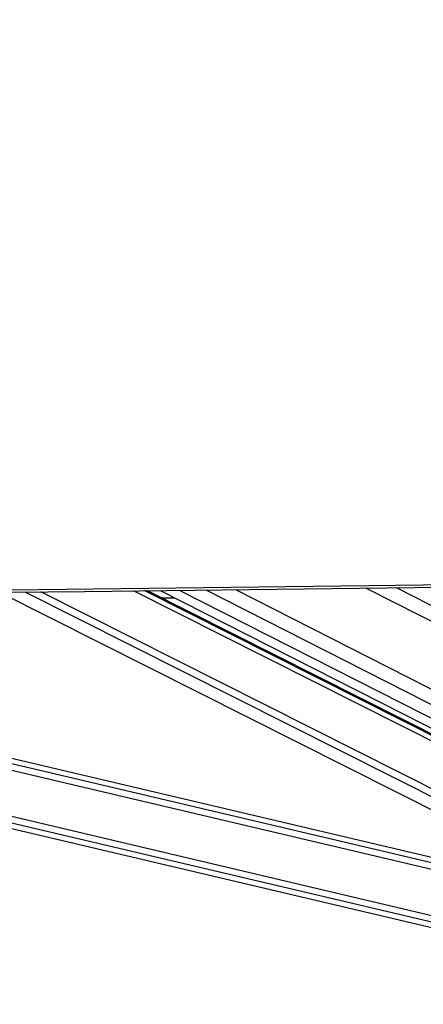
# Model space of a CAD drawing. Header units: millimetres. Extents: x 10 to 13239, y 20 to 10604.
# Tile 121 of 132: x 11431 to 11586, y 2943 to 3319. Entities that reach past the tile are written whole.
import ezdxf

# ---------------------------------------------------------------- set-up
doc = ezdxf.new("R2010")
doc.units = ezdxf.units.MM

msp = doc.modelspace()

# ---------------------------------------------------------------- linework, layer by layer
at = {"color": 8, "linetype": 'Continuous', "lineweight": 25}
for p, q in [((11575.26, 3102.22), (11765.01, 3005.88)), ((11739.54, 2946.5), (11433.5, 3100.54)), ((11741.03, 2948.82), (11439.47, 3100.61)), ((11745.09, 2965), (11474.83, 3101.03)), ((11744.76, 2967.32), (11479.01, 3101.08)), ((11492.34, 3101.24), (11745.77, 2972.57)), ((11502.51, 3101.36), (11748.79, 2976.32)), ((11513.79, 3101.49), (11750.19, 2981.47)), ((11563.72, 3102.08), (11760.78, 3002.03)), ((11713.47, 2945.01), (11071.97, 3096.27)), ((11714.04, 2947.41), (11082.2, 3096.39)), ((11674.25, 2974.43), (11153.47, 3097.23)), ((11664.8, 2979.19), (11163.68, 3097.35))]:
    msp.add_line(p, q, dxfattribs=at)
at = {"color": 7, "linetype": 'Continuous', "lineweight": 25}
for p, q in [((11423.93, 3100.43), (11732.37, 2945.18)), ((11743.15, 2968.62), (11479.95, 3101.09)), ((11485.04, 3101.15), (11742.45, 2970.46)), ((11063.85, 3096.18), (11713.03, 2943.1)), ((11657.35, 2982.94), (11171.74, 3097.45)), ((11490.71, 3098.27), (11485.63, 3098.23))]:
    msp.add_line(p, q, dxfattribs=at)
at = {"color": 7, "linetype": 'Continuous', "lineweight": 25, "flags": 128}
for points in [[(10993.86, 3095.35), (11077.91, 3096.34), (11119.93, 3096.84), (11161.95, 3097.33), (11203.98, 3097.83), (11246, 3098.33), (11288.02, 3098.82), (11330.05, 3099.32), (11372.07, 3099.81), (11414.09, 3100.31), (11456.12, 3100.81), (11498.14, 3101.31), (11540.16, 3101.8), (11582.19, 3102.3), (11624.21, 3102.8), (11666.23, 3103.3), (11708.26, 3103.8), (11789.44, 3104.76)], [(11039.31, 3096.81), (11123.36, 3097.8), (11165.38, 3098.29), (11207.4, 3098.79), (11249.43, 3099.28), (11291.45, 3099.78), (11333.47, 3100.28), (11375.5, 3100.77), (11417.52, 3101.27), (11459.54, 3101.77), (11501.57, 3102.27), (11543.59, 3102.76), (11585.61, 3103.26), (11627.64, 3103.76), (11669.66, 3104.26), (11711.68, 3104.76), (11789.44, 3105.68)]]:
    msp.add_lwpolyline(points, dxfattribs=at)
at = {"color": 7, "linetype": 'Continuous', "lineweight": 25}
msp.add_open_spline([(11517.25, 3598.68), (11489.95, 3586.57), (11435.37, 3562.34), (11282.97, 3495.11), (10962.1, 3354.14), (10630.11, 3208.68), (10395.56, 3105.94), (10356.89, 3089), (10356.43, 3088.8)], degree=3, knots=[0, 0, 0, 0, 0.070862, 0.141725, 0.394538, 0.90018, 0.998816, 1, 1, 1, 1], dxfattribs=at)
at = {"color": 8, "linetype": 'Continuous', "lineweight": 25}
msp.add_open_spline([(10378.32, 3105.04), (10529.46, 3171.2), (10751.76, 3268.52), (11072.18, 3408.83), (11268.9, 3495.03), (11422.03, 3562.19), (11477.07, 3586.35), (11504.6, 3598.44)], degree=3, knots=[0, 0, 0, 0, 0.402952, 0.592634, 0.853888, 0.926944, 1, 1, 1, 1], dxfattribs=at)

doc.saveas('drawing.dxf')
